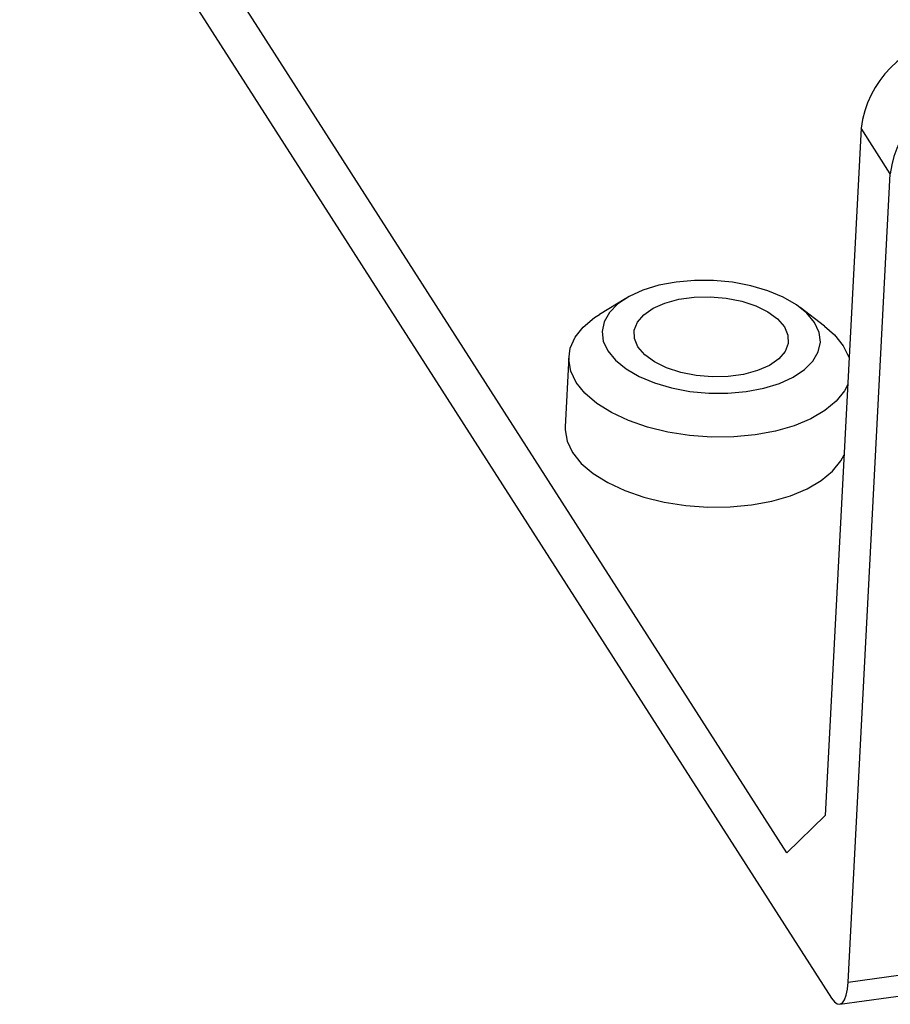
# Model space of a CAD drawing. Header units: millimetres. Extents: x 1643 to 1853, y 2203 to 2490.
# Tile 3 of 31: x 1707 to 1727, y 2286 to 2308. Entities that reach past the tile are written whole.
import ezdxf

# ---------------------------------------------------------------- set-up
doc = ezdxf.new("R2010")
doc.units = ezdxf.units.MM

msp = doc.modelspace()

# ---------------------------------------------------------------- linework, layer by layer
at = {"color": 7, "linetype": 'Continuous', "lineweight": 25}
for p, q in [((1724.2858, 2289.72), (1707.518, 2315.8856)), ((1707.4377, 2314.3457), (1725.2654, 2286.5259)), ((1725.9151, 2305.6343), (1725.1272, 2290.5347)), ((1726.5576, 2304.6318), (1725.9151, 2305.6343)), ((1725.6313, 2286.8801), (1726.5576, 2304.6318)), ((1720.7496, 2301.8942), (1720.1716, 2301.5416)), ((1725.1146, 2301.2837), (1724.5765, 2301.6945)), ((1719.4971, 2300.6125), (1719.4168, 2299.0726)), ((1725.6313, 2286.8801), (1806.9832, 2298.0467)), ((1725.4461, 2286.3907), (1806.798, 2297.5573)), ((1725.1272, 2290.5347), (1724.2858, 2289.72))]:
    msp.add_line(p, q, dxfattribs=at)
at = {"color": 7, "linetype": 'Continuous', "lineweight": 25, "flags": 128}
for points in [[(1724.8944, 2301.3614), (1724.7261, 2301.5656), (1724.4939, 2301.7541), (1724.2048, 2301.9212), (1723.8678, 2302.0618), (1723.4929, 2302.1717), (1723.0917, 2302.2475), (1722.6762, 2302.2869), (1722.2592, 2302.2887), (1721.8532, 2302.2528), (1721.4707, 2302.1804), (1721.1233, 2302.0737), (1720.8214, 2301.9358), (1720.5743, 2301.7711), (1720.3895, 2301.5844), (1720.2726, 2301.3814), (1720.2271, 2301.1684), (1720.2545, 2300.9518), (1720.3539, 2300.7382), (1720.5223, 2300.534), (1720.7545, 2300.3455), (1721.0435, 2300.1784), (1721.3806, 2300.0378), (1721.7554, 2299.9279), (1722.1567, 2299.8522), (1722.5721, 2299.8128), (1722.9892, 2299.811), (1723.3951, 2299.8468), (1723.7776, 2299.9192), (1724.1251, 2300.0259), (1724.427, 2300.1638), (1724.674, 2300.3286), (1724.8588, 2300.5152), (1724.9758, 2300.7182), (1725.0212, 2300.9312), (1724.9938, 2301.1478), (1724.8944, 2301.3614)], [(1724.2323, 2301.2705), (1724.3107, 2301.0886), (1724.3154, 2300.9049), (1724.2461, 2300.7275), (1724.106, 2300.5642), (1723.9011, 2300.4222), (1723.6405, 2300.3076), (1723.3353, 2300.2254), (1722.9992, 2300.1793), (1722.6466, 2300.1712), (1722.293, 2300.2015), (1721.9539, 2300.2688), (1721.6442, 2300.3704), (1721.3772, 2300.5016), (1721.1647, 2300.6567), (1721.0161, 2300.8291), (1720.9377, 2301.0111), (1720.933, 2301.1948), (1721.0022, 2301.3721), (1721.1423, 2301.5354), (1721.3472, 2301.6774), (1721.6079, 2301.792), (1721.913, 2301.8742), (1722.2492, 2301.9204), (1722.6018, 2301.9285), (1722.9553, 2301.8982), (1723.2944, 2301.8308), (1723.6042, 2301.7293), (1723.8711, 2301.5981), (1724.0836, 2301.4429), (1724.2323, 2301.2705)], [(1725.6211, 2299.9997), (1725.5506, 2299.8632), (1725.3706, 2299.6368), (1725.1222, 2299.4304), (1724.8115, 2299.2492), (1724.4461, 2299.0975), (1724.0352, 2298.9792), (1723.5887, 2298.8971), (1723.1177, 2298.8532), (1722.6338, 2298.8487), (1722.1489, 2298.8837), (1721.6749, 2298.9572), (1721.2235, 2299.0676), (1720.8058, 2299.212), (1720.4322, 2299.3869), (1720.1117, 2299.588), (1719.8524, 2299.8103), (1719.6605, 2300.0484), (1719.5408, 2300.2965), (1719.4963, 2300.5483), (1719.528, 2300.7978), (1719.6352, 2301.0387), (1719.8152, 2301.2651), (1720.0637, 2301.4715), (1720.1716, 2301.5416)], [(1725.1146, 2301.2837), (1725.3335, 2301.0916), (1725.5254, 2300.8535)], [(1725.5254, 2300.8535), (1725.645, 2300.6054), (1725.6516, 2300.5846)], [(1719.4168, 2299.0726), (1719.4159, 2299.0084), (1719.4605, 2298.7566), (1719.5801, 2298.5085), (1719.772, 2298.2704), (1720.0314, 2298.0481), (1720.3518, 2297.847), (1720.7255, 2297.6721), (1721.1431, 2297.5277), (1721.5945, 2297.4173), (1722.0685, 2297.3438), (1722.5534, 2297.3088), (1723.0374, 2297.3133), (1723.5084, 2297.3572), (1723.9548, 2297.4393), (1724.3658, 2297.5576), (1724.7311, 2297.7093), (1725.0418, 2297.8905), (1725.2902, 2298.0969), (1725.4703, 2298.3233), (1725.5408, 2298.4598)], [(1725.2654, 2286.5259), (1725.329, 2286.4446), (1725.3918, 2286.3992), (1725.4514, 2286.3916), (1725.5056, 2286.422), (1725.5524, 2286.4893), (1725.5898, 2286.5909), (1725.6164, 2286.7229), (1725.6313, 2286.8801)]]:
    msp.add_lwpolyline(points, dxfattribs=at)
at = {"color": 7, "linetype": 'Continuous', "lineweight": 25}
for centre in [(1728.1671, 2305.3515), (1728.8096, 2304.349)]:
    msp.add_arc(centre, 2.2697, 96.85319, 172.84255, dxfattribs=at)

doc.saveas('drawing.dxf')
